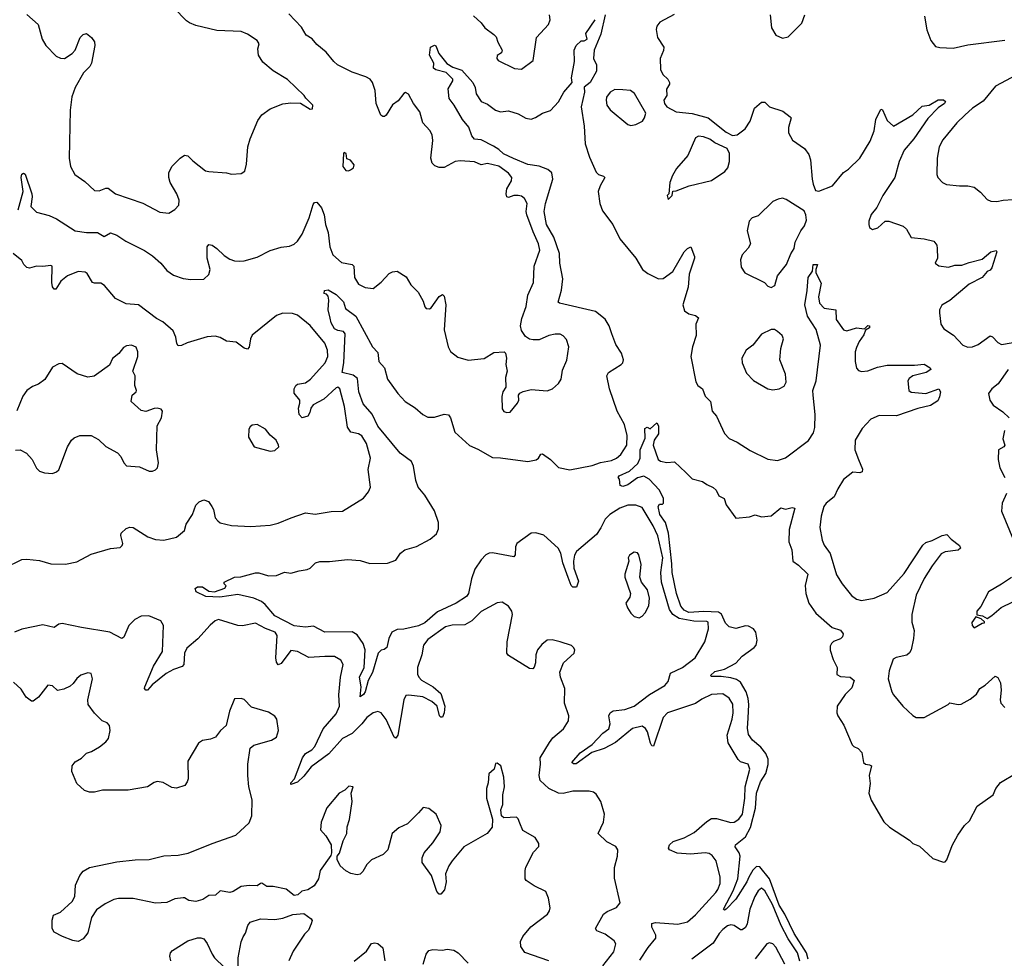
# Model space of a CAD drawing. Extents: x 2220333 to 2384341, y 721037 to 894043.
# Tile 233 of 256: x 2300091 to 2306202, y 869891 to 875715. Entities that reach past the tile are written whole.
import ezdxf

# ---------------------------------------------------------------- set-up
doc = ezdxf.new("R2010")
doc.units = 0

msp = doc.modelspace()

# ---------------------------------------------------------------- linework, layer by layer
at = {"layer": '0CON10XD'}
for points in [[(2300135, 875747.5), (2300205.6, 875685.6), (2300230.8, 875595), (2300254.5, 875554.5), (2300317.6, 875487.6), (2300345, 875475.8), (2300370, 875475), (2300416.2, 875505), (2300436, 875525), (2300465.8, 875604.2), (2300485, 875623.3), (2300505, 875628.8), (2300536.7, 875605), (2300555, 875577.5), (2300558.6, 875555), (2300537.1, 875445), (2300526.2, 875423.8), (2300487.5, 875385), (2300435.7, 875294.3), (2300414.4, 875235.6), (2300404.2, 875154.2), (2300398.6, 874855), (2300406, 874805), (2300434.3, 874754.3), (2300495, 874711.2), (2300556.1, 874656.1), (2300585, 874652), (2300625, 874670), (2300640.5, 874670.5), (2300685, 874634.2), (2300855, 874577.1), (2300960.3, 874520.3), (2301017.5, 874515), (2301055, 874536.7), (2301078, 874565), (2301080.8, 874595), (2301067.5, 874635), (2301025.8, 874705), (2301016, 874735), (2301016.1, 874763.9), (2301036.2, 874805), (2301086.2, 874855), (2301115, 874874), (2301135, 874871.2), (2301165, 874840), (2301245, 874776.2), (2301265, 874772), (2301375, 874763.8), (2301406.1, 874756.1), (2301465, 874760), (2301488.8, 874775), (2301498.8, 874818.8), (2301507.1, 874925), (2301521.9, 874975), (2301570.2, 875089.8), (2301594.4, 875125.6), (2301645, 875161.2), (2301725, 875193.3), (2301775, 875200), (2301835, 875197.5), (2301895, 875160), (2301908.3, 875161.7), (2301910, 875185), (2301867, 875227), (2301857.5, 875245), (2301753.9, 875343.9), (2301665, 875398), (2301600.9, 875450.9), (2301573.8, 875495), (2301570, 875535), (2301577.5, 875565), (2301566.1, 875586.1), (2301505.5, 875625.5), (2301465, 875640.8), (2301315, 875648.8), (2301185, 875679.2), (2301145.8, 875695.8), (2301127.3, 875707.3), (2301048.3, 875788.3)], [(2300081.5, 874535), (2300112, 874648), (2300099.4, 874735), (2300105, 874756.7), (2300115, 874763.3), (2300125.5, 874755.5), (2300166.7, 874635), (2300169.4, 874615), (2300160, 874555), (2300195, 874520.8), (2300275, 874500), (2300320.3, 874480.3), (2300435, 874404.5), (2300505, 874395.4), (2300575, 874395.5), (2300615, 874370), (2300655, 874391.4), (2300695, 874377.1), (2300749.7, 874339.7), (2300865, 874281.9), (2300915, 874248.9), (2300967.1, 874205), (2301005, 874158.1), (2301045, 874130.6), (2301105, 874109.5), (2301152.4, 874102.4), (2301234.1, 874105.9), (2301265.9, 874134.1), (2301272.5, 874165), (2301255.8, 874235), (2301253.8, 874285), (2301254, 874305), (2301265, 874320), (2301285, 874316.2), (2301315, 874295.7), (2301361.1, 874251.1), (2301395, 874228.9), (2301425, 874218.5), (2301455, 874217.3), (2301485, 874219.5), (2301565, 874240.6), (2301645, 874282.9), (2301715, 874304.2), (2301765, 874309.4), (2301795, 874323.1), (2301815, 874340), (2301845, 874384.2), (2301887.8, 874485), (2301912.3, 874567.7), (2301920, 874580), (2301935, 874583.3), (2301965, 874546.7), (2301981.1, 874505), (2301988.5, 874445), (2302005.5, 874395), (2302016.3, 874306.3), (2302034.4, 874255), (2302088.7, 874208.7), (2302155, 874195.6), (2302165, 874186), (2302169.2, 874115), (2302193.3, 874073.3), (2302235, 874053.3), (2302285, 874048), (2302335, 874086), (2302385, 874140), (2302405, 874150.8), (2302433.6, 874153.6), (2302490.3, 874120.3), (2302518.9, 874068.9), (2302564, 874025), (2302595, 873967.5), (2302605, 873932.5), (2302615, 873923.3), (2302635, 873921.2), (2302645, 873926.7), (2302695, 873996.7), (2302715, 874010), (2302725, 874000), (2302735.6, 873945), (2302725, 873790), (2302750, 873685), (2302765, 873656.7), (2302810.5, 873620.5), (2302875, 873602.9), (2302975, 873611.9), (2303035, 873650), (2303097.5, 873655), (2303106.2, 873645), (2303113.3, 873615), (2303108.8, 873575), (2303116, 873534), (2303106.7, 873495), (2303107.5, 873435), (2303090, 873405), (2303083.9, 873376.1), (2303085, 873300), (2303095, 873283.3), (2303115, 873277.5), (2303135, 873280), (2303181.2, 873335), (2303188.8, 873355), (2303187.5, 873385), (2303195, 873397.5), (2303215, 873407.5), (2303265, 873420), (2303365, 873412), (2303397.5, 873425), (2303435, 873457.5), (2303451.2, 873485), (2303459.5, 873540.5), (2303487.9, 873602.1), (2303500, 873685), (2303485, 873731.2), (2303463.4, 873753.4), (2303445, 873762.9), (2303415, 873764.3), (2303375.6, 873754.4), (2303315, 873728), (2303277.7, 873727.7), (2303255, 873732), (2303229.7, 873749.7), (2303205.4, 873785.4), (2303200.4, 873815), (2303208.3, 873861.7), (2303233.7, 873936.3), (2303245.6, 874005), (2303280, 874085), (2303284.5, 874185), (2303319.1, 874285), (2303311.5, 874325), (2303278, 874398), (2303239.3, 874505), (2303235.3, 874525), (2303241.1, 874575), (2303225, 874605.6), (2303205, 874620), (2303184.5, 874624.5), (2303157.5, 874625), (2303125, 874612), (2303115, 874616.7), (2303110, 874635), (2303115.6, 874665), (2303144, 874715), (2303146, 874735), (2303125, 874762.5), (2303065, 874805.4), (2302995, 874822.7), (2302955, 874813.6), (2302915, 874832.7), (2302825, 874840), (2302794.7, 874835.3), (2302725, 874797.5), (2302695, 874797.5), (2302667.8, 874807.8), (2302651.9, 874825), (2302642.7, 874855), (2302655.5, 874964.5), (2302650.9, 875000.9), (2302636.8, 875026.8), (2302594, 875075), (2302575, 875143.3), (2302536.2, 875195), (2302505, 875252.5), (2302485, 875262.5), (2302475, 875257.5), (2302439.5, 875210.5), (2302405, 875186.7), (2302365, 875123.3), (2302355, 875113.8), (2302345, 875113.8), (2302333, 875123), (2302304, 875195), (2302297.5, 875275), (2302280.8, 875325), (2302266.2, 875345), (2302239.5, 875359.5), (2302155, 875389.4), (2302064.2, 875435), (2302040, 875455), (2301993.2, 875513.2), (2301935, 875561.2), (2301905.6, 875595.6), (2301868.3, 875618.3), (2301839.5, 875669.5), (2301761.3, 875751.3)], [(2302638.3, 872491.7), (2302677.1, 872525), (2302690.8, 872555), (2302689.6, 872595), (2302665, 872667.5), (2302605, 872765.3), (2302563.4, 872815), (2302549.7, 872855), (2302534.7, 872945), (2302523.3, 872973.2), (2302453.5, 873025), (2302315, 873192.9), (2302278.3, 873268.2), (2302222.2, 873332.2), (2302196.5, 873405), (2302187.6, 873487.6), (2302159.9, 873509.9), (2302092.9, 873525), (2302102.7, 873585), (2302110.8, 873765), (2302100, 873780), (2302065, 873785.7), (2302045, 873796.9), (2302023.5, 873835), (2302017.3, 873862.7), (2302005.8, 873915), (2302010, 873975), (2302005, 874000), (2301995, 874012.5), (2301980, 874015), (2301982.5, 874035), (2302005, 874039.2), (2302055, 874009.6), (2302100, 873965), (2302113.6, 873923.6), (2302178.3, 873875), (2302280, 873685), (2302315, 873650), (2302320, 873595), (2302356.2, 873555), (2302374, 873485), (2302438.6, 873395), (2302483.1, 873345), (2302546, 873306), (2302594.2, 873265), (2302625, 873249.2), (2302665, 873249.2), (2302725, 873266.9), (2302752.7, 873262.7), (2302764.2, 873245), (2302792, 873155), (2302882.6, 873072.6), (2302935, 873050.8), (2303025, 872998.6), (2303074.5, 872995.5), (2303245, 872973.1), (2303296.3, 872983.7), (2303310.8, 872995), (2303325, 873020), (2303335, 873020.8), (2303385, 872985.7), (2303435, 872935.7), (2303505, 872921.5), (2303645, 872949.1), (2303695, 872966.9), (2303765, 872980.8), (2303795.7, 872995), (2303822.4, 873017.6), (2303858.7, 873075), (2303861.8, 873135), (2303845, 873202.5), (2303800.3, 873285), (2303751, 873425), (2303735.3, 873505), (2303744.7, 873525.3), (2303825, 873575.7), (2303835, 873586.2), (2303839.1, 873605), (2303826.6, 873645), (2303790.5, 873700.5), (2303766.1, 873766.1), (2303749.2, 873815), (2303725, 873857.6), (2303665, 873904.2), (2303442.5, 873955), (2303433, 873963), (2303453.8, 874036.2), (2303462.4, 874107.6), (2303444.2, 874205), (2303441.3, 874265), (2303405.4, 874365.4), (2303361.8, 874445), (2303346.7, 874525), (2303354.1, 874575), (2303400.9, 874725), (2303394.7, 874765), (2303369.2, 874785), (2303315, 874806.5), (2303245, 874817.1), (2303155, 874854.5), (2303093.6, 874883.6), (2303065, 874910.5), (2303031, 874931), (2302955, 874970), (2302915, 874974.4), (2302897.1, 874995), (2302878.3, 875048.3), (2302840, 875095), (2302788, 875185), (2302755.9, 875225.9), (2302750, 875285), (2302780, 875335), (2302780, 875345), (2302737.5, 875387.5), (2302675, 875402.9), (2302660, 875415), (2302662.5, 875445), (2302634.3, 875495), (2302640, 875545), (2302665, 875557.5), (2302673, 875553), (2302693.3, 875505), (2302742.1, 875442.1), (2302779.7, 875419.7), (2302835, 875402.5), (2302904.6, 875325), (2302919.1, 875295), (2302924.3, 875255), (2302955, 875208), (2302995, 875190), (2303045, 875154), (2303075, 875144), (2303125, 875150), (2303185, 875130), (2303233.4, 875103.4), (2303265, 875097.5), (2303292.7, 875107.3), (2303335, 875134.2), (2303385, 875151.4), (2303434.7, 875205.3), (2303468.1, 875265), (2303520, 875325), (2303516.2, 875355), (2303534.3, 875455), (2303532.5, 875525), (2303544.2, 875555), (2303575, 875583.3), (2303595, 875583.3), (2303612.5, 875595), (2303605, 875630), (2303662.5, 875715)], [(2302908.8, 875738.8), (2302955, 875696), (2302978, 875665), (2303033.4, 875623.4), (2303048.8, 875608.8), (2303059.1, 875575), (2303085.5, 875525), (2303080.7, 875509.3), (2303055, 875493.3), (2303052.5, 875475), (2303060.7, 875460.7), (2303162.7, 875412.7), (2303205, 875408.8), (2303277.4, 875462.6), (2303299.6, 875605), (2303374, 875685), (2303383.9, 875713.9), (2303380, 875745)], [(2303724.5, 875745), (2303698, 875625), (2303656, 875525), (2303653.3, 875475), (2303671.2, 875435), (2303670.6, 875395), (2303632, 875325), (2303594, 875296), (2303595.8, 875265), (2303576.2, 875175), (2303595.3, 875055), (2303601.2, 874945), (2303627.9, 874862.1), (2303668.1, 874768.1), (2303683.6, 874753.6), (2303714.5, 874744.5), (2303722.9, 874735), (2303693.5, 874685), (2303681.7, 874648.3), (2303691.8, 874575), (2303708.9, 874528.9), (2303773.5, 874443.5), (2303815, 874354.2), (2303914.6, 874234.6), (2303956.9, 874165), (2303990.1, 874140.1), (2304055, 874106.7), (2304085, 874108.9), (2304145, 874152.9), (2304215.8, 874275), (2304235, 874296.2), (2304257.5, 874305), (2304280, 874245), (2304278.8, 874235), (2304246.5, 874135), (2304240.5, 874055), (2304207.5, 873945), (2304218.3, 873908.3), (2304245, 873888.9), (2304285, 873879.4), (2304303.3, 873865), (2304288.1, 873825), (2304289.4, 873755), (2304267.3, 873685), (2304256.9, 873625), (2304287.8, 873467.8), (2304300, 873445), (2304328.8, 873425), (2304345, 873380), (2304378, 873345), (2304389.2, 873285), (2304415.8, 873255), (2304466.3, 873146.3), (2304495, 873116.9), (2304545, 873094.5), (2304625, 873041.5), (2304735, 872988.1), (2304795, 872980.6), (2304844.5, 872995.5), (2304986.3, 873103.6), (2305018.3, 873151.7), (2305025.8, 873184.2), (2305028.6, 873265), (2305015.9, 873385.9), (2305014.6, 873415), (2305033.8, 873475), (2305062.3, 873695), (2305033.6, 873793.6), (2304981.1, 873875), (2304963.9, 873945), (2304979.5, 874035), (2304984.5, 874115), (2305011.2, 874155), (2305015, 874195.6), (2305042.5, 874195), (2305032.5, 874165), (2305033.3, 874145), (2305065, 874080), (2305048, 873995), (2305055.8, 873955.8), (2305085, 873924), (2305157.5, 873915), (2305159.4, 873855), (2305205, 873791.2), (2305224.2, 873784.2), (2305285, 873802.2), (2305335, 873797.5), (2305355, 873816.7), (2305366.2, 873816.2), (2305365, 873802.5), (2305340.7, 873789.3), (2305331.3, 873758.7), (2305302.2, 873717.8), (2305285, 873681.2), (2305277.3, 873655), (2305275.6, 873595), (2305285, 873552.5), (2305297.3, 873537.3), (2305315, 873532.9), (2305355, 873536.9), (2305415, 873558.9), (2305475, 873571.1), (2305645, 873571.1), (2305705, 873578), (2305742.5, 873555), (2305746.7, 873545), (2305717.5, 873525), (2305635, 873506), (2305612.3, 873487.7), (2305603.8, 873475), (2305610, 873415), (2305624.3, 873404.3), (2305715, 873395.7), (2305795, 873423.8), (2305805.6, 873405.6), (2305800.6, 873375), (2305789.1, 873350.9), (2305745, 873320.6), (2305665, 873301.9), (2305532.2, 873257.8), (2305425, 873259.2), (2305373.8, 873236.2), (2305320.9, 873179.1), (2305276.4, 873105), (2305273.8, 873045), (2305297.1, 872985), (2305322.5, 872925), (2305320.8, 872909.2), (2305305, 872903.3), (2305263, 872907), (2305205, 872861.4), (2305169.2, 872805), (2305146, 872754), (2305097.1, 872715), (2305081.1, 872695), (2305065.6, 872635), (2305056.9, 872565), (2305071.1, 872485), (2305085, 872454), (2305121.8, 872401.8), (2305161.1, 872271.1), (2305196, 872215), (2305253, 872143), (2305285, 872118.8), (2305315, 872111.2), (2305395, 872125.7), (2305475, 872160), (2305581.5, 872278.5), (2305695.8, 872455), (2305715, 872471.4), (2305753.8, 872483.8), (2305817.5, 872515), (2305845, 872521.2), (2305871.9, 872491.9), (2305925, 872453.3), (2305930, 872435), (2305915, 872424.3), (2305835, 872412.7), (2305810.3, 872399.7), (2305753.5, 872326.5), (2305705, 872248.6), (2305655.4, 872145), (2305628.8, 872025), (2305627.4, 871977.4), (2305642, 871925), (2305639.2, 871875), (2305624.4, 871805), (2305614.5, 871785.5), (2305597.2, 871772.8), (2305532, 871758), (2305513, 871747), (2305487.1, 871675), (2305482.2, 871625), (2305504.5, 871544.5), (2305515, 871526.2), (2305573.3, 871455), (2305635, 871396.7), (2305655, 871386.2), (2305705, 871386), (2305853.3, 871465), (2305865, 871476.7), (2305915, 871466.7), (2305935, 871468.8), (2305990.5, 871499.5), (2306029.5, 871530.5), (2306050, 871565), (2306084.1, 871585.9), (2306145, 871642.5), (2306163, 871633), (2306179.3, 871599.3), (2306183.3, 871555), (2306176.2, 871495), (2306181.2, 871475), (2306205, 871446.2)], [(2304152.6, 875747.4), (2304065, 875700), (2304046, 875675), (2304040.8, 875655), (2304049.2, 875605), (2304088.6, 875545), (2304087, 875523), (2304066.2, 875475), (2304068, 875405), (2304083.3, 875375), (2304113.8, 875345), (2304124, 875325), (2304124, 875315), (2304105.8, 875284.2), (2304106.7, 875245), (2304090, 875215), (2304093.3, 875195), (2304107.5, 875175), (2304165, 875144), (2304265, 875132.9), (2304365, 875105.7), (2304475, 875016.7), (2304515, 874996.7), (2304545, 875000), (2304593.3, 875036.7), (2304624, 875085), (2304651.2, 875165), (2304695, 875202.5), (2304715, 875202.5), (2304745, 875173.3), (2304827, 875147), (2304873, 875113), (2304880, 875105), (2304862.5, 875045), (2304863.4, 875013.4), (2304888.3, 874968.3), (2304962, 874915), (2304988.3, 874878.3), (2305000, 874845), (2305008.9, 874725), (2305016.9, 874695), (2305031.2, 874655), (2305051.4, 874651.4), (2305135, 874684.3), (2305203.7, 874766.3), (2305235, 874787.5), (2305305, 874856), (2305369.8, 874960.2), (2305394.5, 875025), (2305403.8, 875095), (2305435, 875160), (2305445.8, 875155), (2305475, 875089.2), (2305515, 875054.2), (2305634, 875125), (2305692.5, 875177.5), (2305735.4, 875184.6), (2305791.7, 875218.3), (2305825, 875218), (2305836.9, 875206.9), (2305831.4, 875195), (2305792.4, 875167.6), (2305727.6, 875102.4), (2305641.5, 874975), (2305580.9, 874905), (2305549.5, 874835), (2305523.6, 874735), (2305449.1, 874625), (2305410, 874550), (2305375, 874506.2), (2305360.6, 874465), (2305360.8, 874445), (2305365.9, 874425.9), (2305385, 874414), (2305417.3, 874422.7), (2305462.5, 874465), (2305486.1, 874463.9), (2305575, 874433.3), (2305595.6, 874415), (2305625, 874362.5), (2305705, 874355.8), (2305765, 874340), (2305783.8, 874315), (2305786, 874295), (2305786.7, 874235), (2305772.5, 874205), (2305795, 874187.5), (2305855, 874180), (2305895, 874192.5), (2305937.6, 874192.4), (2305985, 874207.5), (2306065, 874229.4), (2306118.8, 874275), (2306152.5, 874282.5), (2306156.2, 874275), (2306125.8, 874175), (2306115, 874161.2), (2306095, 874153.3), (2306064.3, 874115.7), (2305985, 874073.3), (2305865, 873972), (2305815, 873943.3), (2305800.8, 873915), (2305799.2, 873895), (2305808, 873825), (2305825.9, 873795.9), (2305887.5, 873757.5), (2305945, 873696), (2305975, 873682.5), (2306005, 873685.8), (2306040.7, 873699.3), (2306115, 873752.5), (2306127.9, 873747.9), (2306162.2, 873712.2), (2306185, 873700), (2306305, 873721.2)], [(2304748.9, 875745), (2304756.9, 875665), (2304785, 875618), (2304825, 875600), (2304860.5, 875609.5), (2304905.8, 875654.2), (2304945.7, 875694.3), (2304964.2, 875745)], [(2305707.6, 875737.6), (2305722, 875652), (2305747.1, 875585), (2305775, 875549.2), (2305802.4, 875542.4), (2305885, 875539.1), (2305975, 875558.5), (2306205, 875588.6)], [(2306275, 875371.4), (2306147.2, 875302.8), (2306071.2, 875208.8), (2306005.6, 875165), (2305956.7, 875123.3), (2305907.1, 875075), (2305819.8, 874970.2), (2305798.6, 874925), (2305785.6, 874855), (2305782.5, 874755), (2305790, 874735), (2305818.8, 874705), (2305843.2, 874693.2), (2305925, 874683.1), (2305975.9, 874684.1), (2306015, 874675.7), (2306055.4, 874645.4), (2306095, 874598.8), (2306118.8, 874588.8), (2306155, 874585.8), (2306195, 874595.6), (2306255, 874599.4)], [(2303885, 875058.8), (2303915, 875063.8), (2303957.5, 875085), (2303970, 875105), (2303976.7, 875135), (2303907.9, 875257.9), (2303882.5, 875275), (2303835, 875280.6), (2303785, 875280.8), (2303755, 875265.8), (2303732.5, 875235), (2303730.8, 875215), (2303736.2, 875185), (2303756.2, 875155), (2303865, 875063.8), (2303885, 875058.8)], [(2304115, 874600), (2304140, 874625), (2304145, 874650), (2304165, 874652.5), (2304245.9, 874684.1), (2304385, 874716.9), (2304467.4, 874772.6), (2304485.8, 874795), (2304495.8, 874835), (2304496.2, 874885), (2304482.5, 874915), (2304405, 874950), (2304375, 874973.3), (2304335, 874988.8), (2304305, 874991.2), (2304285, 874981.2), (2304237, 874873), (2304167.7, 874792.3), (2304142.3, 874747.7), (2304126.7, 874705), (2304120, 874635), (2304110, 874625), (2304115, 874600)], [(2302133, 874777), (2302145, 874782.5), (2302162.5, 874795), (2302167.5, 874815), (2302145, 874842.5), (2302121.7, 874851.7), (2302117.5, 874885), (2302105, 874890), (2302100, 874885), (2302097.5, 874805), (2302115, 874780), (2302133, 874777)], [(2304755, 874052.5), (2304777.5, 874065), (2304793.8, 874125), (2304850, 874195), (2304877, 874263), (2304898, 874295), (2304903.3, 874335), (2304940, 874405), (2304962.5, 874435), (2304975, 874470), (2304971.4, 874505), (2304959.7, 874529.7), (2304849.3, 874599.3), (2304825, 874607.5), (2304797.7, 874602.3), (2304765, 874586), (2304675, 874498.5), (2304636.7, 874485), (2304618.8, 874465), (2304606.2, 874403.8), (2304626, 874325), (2304611.7, 874298.3), (2304574.5, 874255.5), (2304564.2, 874225), (2304569.5, 874179.5), (2304591.2, 874145), (2304713.6, 874083.6), (2304735, 874062.5), (2304755, 874052.5)], [(2301794.5, 873425.5), (2301804.2, 873445.8), (2301815, 873453.9), (2301865, 873462.3), (2301895.5, 873485), (2301987.5, 873585), (2302004.4, 873625.6), (2302001.1, 873665), (2301985, 873708), (2301895, 873816.7), (2301815, 873880.6), (2301785, 873891.9), (2301725, 873894.4), (2301685, 873880), (2301535, 873757.5), (2301524.1, 873735), (2301516.2, 873683.8), (2301505, 873670), (2301485, 873676.9), (2301434.7, 873714.7), (2301375, 873721.1), (2301335, 873743.4), (2301305, 873751.1), (2301255, 873746.5), (2301129.8, 873710.2), (2301095, 873693.6), (2301075, 873692.2), (2301065.6, 873705), (2301060.4, 873745), (2301044.2, 873784.2), (2300979.5, 873839.5), (2300941.1, 873861.1), (2300828.1, 873945), (2300752.6, 873952.6), (2300685, 873984.6), (2300617.1, 874065), (2300595, 874080), (2300555, 874079.1), (2300543.1, 874085), (2300510.7, 874140.7), (2300498.5, 874148.5), (2300455, 874153.2), (2300388, 874125), (2300347.2, 874092.8), (2300315, 874042.5), (2300305, 874042.5), (2300295, 874057.5), (2300290, 874085), (2300292.5, 874185), (2300285, 874190), (2300235, 874183.8), (2300195, 874186.2), (2300153, 874173), (2300135, 874177.5), (2300117.5, 874195), (2300105, 874220), (2300050, 874265)], [(2304765, 873418), (2304805, 873423.8), (2304835, 873440), (2304848, 873465), (2304844.2, 873515), (2304810, 873605), (2304815.8, 873675), (2304832, 873735), (2304823.8, 873755), (2304795, 873781.2), (2304775, 873792.5), (2304755, 873792.5), (2304695.9, 873764.1), (2304641.2, 873695), (2304600, 873665), (2304574, 873615), (2304574.2, 873585), (2304601.3, 873521.3), (2304645, 873476), (2304735, 873424), (2304765, 873418)], [(2300065, 873043.8), (2300095, 873045.8), (2300134, 873025), (2300168, 872985), (2300195, 872932.5), (2300213.9, 872913.9), (2300245, 872903.3), (2300295, 872900), (2300320.7, 872909.3), (2300335, 872922.5), (2300387.5, 873065), (2300413.4, 873106.6), (2300429.1, 873120.9), (2300465, 873135.7), (2300535, 873135.8), (2300580.5, 873110.5), (2300625, 873066.7), (2300697.7, 873027.7), (2300720, 873005), (2300738, 872965), (2300755, 872946.2), (2300835, 872940), (2300895, 872913.3), (2300915, 872913.3), (2300935, 872922.5), (2300946.7, 872935), (2300953.3, 872965), (2300940, 873045), (2300943.8, 873195), (2300970.8, 873245), (2300977.5, 873285), (2300968.3, 873298.3), (2300944.1, 873304.1), (2300925, 873302.5), (2300875, 873283.1), (2300845, 873290.8), (2300784, 873345), (2300790, 873385), (2300813.3, 873405), (2300815.7, 873414.3), (2300805.3, 873445), (2300807.5, 873505), (2300794.3, 873535), (2300824.2, 873625), (2300823.8, 873655), (2300815, 873682.5), (2300785.9, 873695.9), (2300755, 873691.2), (2300735, 873680), (2300705.9, 873644.1), (2300667.7, 873612.3), (2300648.7, 873571.3), (2300553.6, 873503.6), (2300515, 873496.2), (2300448.3, 873518.3), (2300355, 873582), (2300335, 873580), (2300295, 873558), (2300247.8, 873482.2), (2300207.6, 873452.4), (2300170.9, 873439.1), (2300136, 873415), (2300110.9, 873379.1), (2300072.7, 873287.3)], [(2306227.1, 873545), (2306164.5, 873455.5), (2306123.8, 873425), (2306104, 873395), (2306112, 873355), (2306132.7, 873322.7), (2306192.1, 873282.1), (2306232.5, 873245)], [(2299995, 872312.5), (2300105, 872365.6), (2300135, 872368.1), (2300215, 872358.9), (2300285, 872338.6), (2300375, 872337.1), (2300445, 872351.4), (2300535, 872399.4), (2300655, 872434.3), (2300715, 872440.8), (2300727.9, 872452.1), (2300732, 872465), (2300718, 872515), (2300720.5, 872529.5), (2300751.7, 872558.3), (2300775, 872566.7), (2300795, 872563.8), (2300886.5, 872506.5), (2300935, 872489.4), (2300985, 872485.8), (2301065, 872504.2), (2301114.2, 872545), (2301123.5, 872585), (2301164.6, 872645), (2301185, 872702.9), (2301205, 872722.9), (2301235, 872736), (2301263.8, 872725), (2301284.2, 872695), (2301294.2, 872675), (2301303.8, 872625), (2301320, 872605), (2301335, 872594), (2301405.7, 872575.7), (2301525, 872570), (2301645, 872579.2), (2301695, 872590), (2301776.6, 872623.4), (2301864.1, 872654.1), (2301925, 872647.5), (2302024.1, 872664.1), (2302095, 872666), (2302225, 872746.2), (2302256, 872785), (2302268.8, 872815), (2302253.5, 872923.5), (2302267.8, 872995), (2302242.7, 873085), (2302215, 873132.9), (2302195, 873145.6), (2302146.5, 873156.5), (2302126.1, 873186.1), (2302107.3, 873315), (2302077.7, 873425), (2302065, 873433.8), (2302055, 873431.5), (2301979.7, 873360.3), (2301912, 873325), (2301897.5, 873305), (2301892.3, 873277.7), (2301878.8, 873255), (2301845, 873244), (2301826, 873265), (2301821.4, 873305), (2301830.8, 873335), (2301830, 873355), (2301795, 873397.1), (2301794.5, 873425.5)], [(2301645, 873037.5), (2301675, 873042.5), (2301700, 873065), (2301697.5, 873075), (2301682.5, 873105), (2301645, 873137.5), (2301617.5, 873175), (2301565, 873203.3), (2301535, 873200), (2301520.7, 873189.3), (2301513.3, 873175), (2301511.2, 873125), (2301547.5, 873065), (2301645, 873037.5)], [(2304611.7, 871381.7), (2304616.7, 871465), (2304612.3, 871502.3), (2304599.4, 871545), (2304565.4, 871605), (2304541, 871621), (2304505, 871631.3), (2304445, 871640.3), (2304385, 871640), (2304378.8, 871645), (2304405, 871670.4), (2304465, 871685.5), (2304535, 871723.1), (2304575.8, 871765), (2304650.4, 871819.6), (2304661.2, 871835), (2304667.7, 871865), (2304660.4, 871915), (2304646.5, 871935), (2304615, 871951.9), (2304595, 871953.5), (2304535, 871938), (2304495, 871948.1), (2304471.5, 871971.5), (2304446.2, 872026.2), (2304428.6, 872038.6), (2304337.3, 872042.7), (2304245, 872037.4), (2304215, 872051.4), (2304195.6, 872075), (2304167.2, 872155), (2304140.2, 872285), (2304139.4, 872339.4), (2304118.1, 872528.1), (2304099.1, 872595), (2304064.3, 872645), (2304054, 872695), (2304061.7, 872708.3), (2304081.7, 872708.3), (2304086.7, 872715), (2304086.7, 872745), (2304062.5, 872795), (2303997.5, 872865), (2303965, 872882.5), (2303925, 872872), (2303865, 872828.9), (2303835, 872818.1), (2303818, 872825), (2303813.8, 872863.8), (2303806.2, 872875), (2303811.2, 872885), (2303876.7, 872913.2), (2303928.2, 872961.8), (2303942, 872995), (2303942.5, 873045), (2303972.3, 873117.7), (2303972.1, 873177.9), (2303985, 873187.5), (2304005, 873176.7), (2304045, 873212.5), (2304055.8, 873195), (2304055.8, 873145), (2304030, 873105), (2304022.5, 873075), (2304054, 872985), (2304067.5, 872975), (2304108.3, 872968.3), (2304155, 872972.5), (2304226, 872905), (2304265, 872866), (2304328.8, 872848.8), (2304355, 872830), (2304395, 872813.3), (2304413.3, 872795), (2304430.7, 872760.7), (2304463, 872743), (2304476.7, 872705), (2304535, 872622.5), (2304620.7, 872629.3), (2304655, 872642.5), (2304695, 872630), (2304755, 872636.7), (2304815, 872686.2), (2304845, 872677.5), (2304885, 872688.8), (2304902.5, 872685), (2304867.9, 872552.1), (2304864, 872475), (2304882.5, 872425), (2304890, 872355), (2304925, 872331.2), (2304982, 872275), (2304965.7, 872205), (2304971.4, 872155), (2304988.9, 872095), (2305031.7, 872031.7), (2305134.6, 871944.6), (2305185, 871926.5), (2305201.4, 871905), (2305197.5, 871885), (2305186.4, 871873.6), (2305142.5, 871857.5), (2305128.8, 871845), (2305121.9, 871828.1), (2305122.2, 871802.2), (2305140, 871745), (2305164, 871695), (2305162.7, 871652.7), (2305185, 871640), (2305245, 871635.8), (2305270, 871615), (2305255, 871568.8), (2305215, 871528.8), (2305165.8, 871455), (2305162.7, 871415), (2305169.5, 871395), (2305207.2, 871337.2), (2305258.8, 871215), (2305267.5, 871205), (2305295, 871193.3), (2305317.7, 871167.7), (2305327.5, 871105), (2305340, 871095), (2305365, 871092.5), (2305377.5, 871085), (2305363.8, 871025), (2305370, 870975), (2305361.2, 870915), (2305375, 870872.5), (2305455, 870737.5), (2305490, 870705), (2305613.6, 870623.6), (2305635, 870602.5), (2305675, 870587.5), (2305759.3, 870509.3), (2305825, 870487.5), (2305835, 870490), (2305845, 870502.5), (2305879.3, 870590.7), (2305914, 870655), (2305955.6, 870714.4), (2305985.5, 870744.5), (2306034.2, 870835), (2306133.3, 870905), (2306148.6, 870945), (2306177.8, 870982.2), (2306275, 871040)], [(2306203.3, 873165), (2306193.8, 873115), (2306205.8, 873075), (2306200, 873065), (2306166.7, 873045), (2306164.2, 872985), (2306174.3, 872935), (2306205.6, 872875)], [(2306215.8, 872775), (2306188.1, 872715), (2306184, 872665), (2306258.9, 872485)], [(2303940.8, 869879.2), (2303991, 869959), (2304039.4, 870015), (2304039.4, 870035), (2304014.2, 870085), (2304015, 870106.7), (2304037.1, 870112.9), (2304175, 870102.2), (2304235, 870116.7), (2304285, 870161.5), (2304411.3, 870298.7), (2304425, 870317.5), (2304438.8, 870355), (2304438.2, 870395), (2304413.6, 870495), (2304389.9, 870529.9), (2304371.3, 870541.3), (2304345, 870546), (2304255, 870537.5), (2304172.4, 870542.4), (2304123.3, 870565), (2304118.8, 870575), (2304123.3, 870595), (2304147.5, 870615), (2304215, 870638.1), (2304278.1, 870671.9), (2304355, 870740.6), (2304385, 870758.5), (2304415, 870759.5), (2304505, 870733.6), (2304525, 870736.5), (2304555, 870753.6), (2304576.6, 870785), (2304591.4, 870885), (2304593.3, 870955), (2304622.9, 871065), (2304613.3, 871095), (2304565, 871110.9), (2304549.5, 871125), (2304487.4, 871227.4), (2304481.1, 871275), (2304514.1, 871375), (2304520, 871415), (2304516.9, 871466.9), (2304495, 871505.7), (2304455, 871532.9), (2304385, 871528.2), (2304325, 871499.5), (2304285, 871472.7), (2304111.4, 871415), (2304084.5, 871385), (2304025, 871206.7), (2304015, 871208.8), (2304005.6, 871225.6), (2303987.1, 871297.1), (2303975, 871316.9), (2303955, 871331.5), (2303895, 871317.9), (2303789.6, 871230.4), (2303718, 871192), (2303642, 871168), (2303545, 871098.6), (2303527.7, 871097.7), (2303518.8, 871105), (2303568.9, 871165), (2303645, 871216.7), (2303711.2, 871288.8), (2303748.6, 871315), (2303755.7, 871345), (2303748, 871395), (2303756.7, 871415), (2303775, 871425.8), (2303847.5, 871435), (2303905, 871455.6), (2304001.1, 871528.9), (2304095, 871583.8), (2304115, 871608), (2304130.6, 871659.4), (2304205, 871696), (2304283.6, 871756.4), (2304344, 871855), (2304366.5, 871935), (2304365, 871975.7), (2304355, 871980.6), (2304275, 871982.7), (2304185, 871999.2), (2304144.4, 872024.4), (2304125, 872054.4), (2304074.2, 872225), (2304069.8, 872285), (2304083.4, 872375), (2304052.4, 872512.4), (2304023, 872575), (2303955, 872688.4), (2303915, 872702.2), (2303865, 872703.3), (2303815, 872683.9), (2303753.6, 872645), (2303725, 872615.5), (2303698.7, 872561.3), (2303670.2, 872519.8), (2303547.3, 872415), (2303535, 872392.5), (2303527.9, 872355), (2303531.2, 872311.2), (2303559.2, 872230.8), (2303546.4, 872193.6), (2303525, 872193.3), (2303514.4, 872204.4), (2303495, 872253.3), (2303462.9, 872345), (2303450, 872405), (2303433.9, 872435), (2303345, 872515.5), (2303295, 872530.4), (2303265, 872528), (2303177.1, 872465), (2303168.2, 872445), (2303165.4, 872394.6), (2303157.3, 872382.7), (2303025, 872407.2), (2303005, 872405.3), (2302985, 872394.6), (2302955, 872363.1), (2302916.4, 872305), (2302895.5, 872245.5), (2302877.3, 872155), (2302864.7, 872135.3), (2302800.8, 872095), (2302685, 872040.3), (2302605, 871971.8), (2302566.3, 871953.6), (2302475, 871934.2), (2302435, 871932), (2302400, 871915), (2302382, 871875), (2302370.7, 871819.3), (2302353.9, 871806.1), (2302335, 871803.1), (2302315.3, 871784.7), (2302281.6, 871665), (2302254.6, 871615), (2302236.4, 871545), (2302225, 871528), (2302205, 871513.8), (2302211.5, 871575), (2302200.4, 871635), (2302230, 871695), (2302234.8, 871805), (2302222.5, 871845), (2302185, 871898.2), (2302155, 871916.9), (2301985, 871914.7), (2301915, 871950.9), (2301864.8, 871945.2), (2301795, 871953.9), (2301675.4, 872015), (2301615.7, 872085.7), (2301592.1, 872105), (2301545, 872125.4), (2301445, 872148), (2301332.7, 872132.7), (2301246.7, 872135), (2301186.2, 872165), (2301180, 872185), (2301195, 872196.2), (2301225, 872196.2), (2301265, 872169.2), (2301300, 872165), (2301365, 872187.5), (2301371.7, 872201.7), (2301360, 872215), (2301360, 872225), (2301425, 872256.7), (2301463, 872257), (2301555, 872283.3), (2301575, 872283.3), (2301635, 872263.3), (2301685, 872266.7), (2301735, 872286.7), (2301775, 872280), (2301825, 872296.2), (2301875, 872302.5), (2301895, 872312.5), (2301926.7, 872345), (2301955, 872354), (2302013.9, 872353.9), (2302125, 872365.8), (2302205, 872359.2), (2302265, 872340), (2302375, 872342), (2302425, 872362), (2302454.4, 872405.6), (2302481.2, 872425), (2302555, 872447.1), (2302638.3, 872491.7)], [(2303935, 872003.3), (2303955, 872013.3), (2303973.8, 872035), (2303995, 872077.5), (2304000.5, 872125), (2303987.2, 872177.2), (2303951.2, 872225), (2303940, 872255), (2303947.5, 872335), (2303933.8, 872393.8), (2303925, 872406.7), (2303905, 872410), (2303877, 872393), (2303867.5, 872375), (2303872.5, 872355), (2303846.2, 872275), (2303846.7, 872255), (2303882.5, 872155), (2303877.7, 872132.3), (2303854, 872095), (2303864, 872065), (2303885, 872032.5), (2303905, 872012.5), (2303935, 872003.3)], [(2306247.1, 872252.9), (2306185, 872212.5), (2306105, 872164), (2306056.1, 872073.9), (2306032.5, 872045), (2306031.7, 872021.7), (2306067, 872017), (2306095, 872000), (2306125, 872017.5), (2306183, 872067), (2306255, 872102.5)], [(2303710.6, 869845), (2303778.3, 869931.7), (2303790.3, 869980.3), (2303780.3, 870000.3), (2303725, 870040), (2303672.4, 870062.4), (2303664, 870075), (2303715, 870164.4), (2303737.8, 870182.2), (2303795, 870205.5), (2303818.1, 870235), (2303782.7, 870387.3), (2303782, 870455), (2303801.4, 870525), (2303804.2, 870565), (2303791.2, 870585), (2303735, 870614.3), (2303682, 870665), (2303715.5, 870735), (2303720.4, 870785), (2303698.5, 870865), (2303669.3, 870909.3), (2303651.9, 870921.9), (2303625, 870928.1), (2303525, 870928.5), (2303465, 870914.4), (2303435, 870915.6), (2303375, 870943.8), (2303322.2, 870995), (2303314.5, 871025), (2303323.4, 871096.6), (2303320.8, 871135), (2303379.1, 871230.9), (2303400.2, 871259.8), (2303465.7, 871315), (2303498.1, 871365), (2303498.9, 871395), (2303472.3, 871475), (2303474.6, 871565), (2303446.7, 871635), (2303444.4, 871665.6), (2303466.6, 871723.4), (2303532, 871785), (2303536.2, 871805), (2303528.8, 871818.8), (2303515, 871831.2), (2303445.6, 871855.6), (2303395, 871867.5), (2303365, 871864), (2303331.3, 871838.7), (2303305.7, 871805), (2303294.3, 871775), (2303292.5, 871725), (2303285, 871697.5), (2303275, 871686.7), (2303255, 871688.8), (2303125, 871770.8), (2303114.2, 871785), (2303117.1, 871855), (2303150, 872025), (2303146.2, 872045), (2303125, 872076.7), (2303085, 872100), (2303055, 872096), (2302955, 872042.9), (2302897.5, 871985), (2302855, 871959.5), (2302775, 871958.2), (2302735, 871947.9), (2302625, 871870), (2302596.5, 871835), (2302587.5, 871775), (2302559.6, 871695), (2302559.6, 871655), (2302568.2, 871635), (2302585.8, 871615.8), (2302657.8, 871575), (2302705.6, 871535), (2302730, 871455), (2302725.5, 871414.5), (2302715, 871387.5), (2302705, 871386.7), (2302696.7, 871395), (2302681.5, 871455), (2302648.6, 871485), (2302592.6, 871512.6), (2302505.8, 871524.2), (2302488.8, 871521.2), (2302475.8, 871495), (2302437.5, 871275), (2302425, 871256.2), (2302415, 871263.3), (2302365, 871373.1), (2302335, 871414.4), (2302315, 871421.8), (2302285.3, 871414.7), (2302245, 871385.5), (2302214.5, 871345.5), (2302154.8, 871285.2), (2302095, 871254.7), (2302009.7, 871160.3), (2301901.1, 871078.9), (2301855, 871020.6), (2301815, 870984), (2301775, 870970), (2301775, 870980), (2301797.5, 871005), (2301845.5, 871135), (2301865, 871161.1), (2301905, 871184), (2301923.6, 871205), (2301974.7, 871315), (2302055, 871408.1), (2302076.1, 871455), (2302071.5, 871525), (2302083.1, 871635), (2302099.5, 871715), (2302085, 871740), (2302045, 871763.3), (2301984.5, 871764.5), (2301885, 871757.8), (2301815.4, 871795.4), (2301775, 871801.4), (2301715, 871719.4), (2301695, 871711.4), (2301685, 871728.8), (2301680.5, 871755), (2301689.6, 871895), (2301677.5, 871915), (2301616.4, 871936.4), (2301555, 871970), (2301475, 871954.6), (2301445.3, 871955.3), (2301325, 871993.1), (2301305, 871985.7), (2301272.6, 871957.4), (2301195.9, 871874.1), (2301129.5, 871815), (2301113.8, 871785), (2301110.5, 871715), (2301098.9, 871701.1), (2301045, 871683.9), (2301001.2, 871658.8), (2300913, 871587), (2300885, 871553.8), (2300875, 871553.8), (2300866.7, 871565), (2300868.8, 871575), (2300922.7, 871702.7), (2300976.8, 871795), (2300983.2, 871955), (2300968.2, 871985), (2300893.6, 872016.4), (2300845, 872014), (2300805, 871993.8), (2300768, 871955), (2300736.9, 871883.1), (2300725, 871876.2), (2300651.2, 871915), (2300475, 871942.9), (2300355, 871968.8), (2300335, 871964.6), (2300305, 871942.9), (2300235, 871959.4), (2300105, 871933.5), (2300058.6, 871915)], [(2306015, 871942.5), (2306065, 871970), (2306078.3, 871971.7), (2306078.3, 871978.3), (2306058.3, 871998.3), (2306025, 872010), (2306001.2, 871975), (2306002.5, 871955), (2306015, 871942.5)], [(2303195, 870730), (2303185.9, 870755.9), (2303175, 870767.5), (2303095, 870762.5), (2303082.5, 870775), (2303077, 870813), (2303090, 870845), (2303090, 870905), (2303101.2, 870955), (2303096.2, 871015), (2303077.5, 871085), (2303055, 871102.5), (2303045, 871100), (2303036.1, 871063.9), (2303002.5, 871035), (2302999.3, 870980.7), (2302987.5, 870945), (2302987.5, 870885), (2303026.7, 870755), (2303023.3, 870705), (2302993.3, 870665), (2302847.6, 870582.4), (2302775, 870496.7), (2302753.8, 870465), (2302733.8, 870415), (2302738.8, 870365), (2302727.5, 870315), (2302705, 870290), (2302695, 870290), (2302680, 870305), (2302646.2, 870405), (2302590, 870485), (2302590, 870515), (2302602.5, 870545), (2302655, 870607.5), (2302700, 870675), (2302707.5, 870715), (2302676.2, 870785), (2302630.7, 870820.7), (2302595, 870827.5), (2302567, 870793), (2302497.5, 870725), (2302445, 870700), (2302402.5, 870665), (2302376.7, 870565), (2302347.5, 870535), (2302275, 870501.2), (2302245, 870473.3), (2302220.5, 870429.5), (2302205, 870413.8), (2302185, 870408), (2302147, 870417), (2302114.4, 870434.4), (2302080, 870465), (2302062.5, 870505), (2302062.5, 870525), (2302075.9, 870544.1), (2302099.5, 870620.5), (2302121.2, 870665), (2302123.9, 870706.1), (2302138.3, 870751.7), (2302153.8, 870865), (2302147.5, 870915), (2302160, 870955), (2302135, 870960), (2302110, 870935), (2302074.1, 870915.9), (2301997.5, 870825), (2301962.5, 870735), (2301958.3, 870688.3), (2301990.7, 870650.7), (2302023.8, 870595), (2302026.7, 870545), (2302021.7, 870528.3), (2301956.7, 870435), (2301946.7, 870385), (2301919.3, 870340.7), (2301880, 870315), (2301842.3, 870307.7), (2301817.5, 870285), (2301795, 870280), (2301745, 870319.2), (2301665, 870336), (2301625, 870336.2), (2301595, 870356.7), (2301585, 870356.2), (2301565, 870341.2), (2301515, 870343.3), (2301465, 870337.1), (2301416.7, 870305), (2301395, 870299.4), (2301335, 870310), (2301307.3, 870282.7), (2301265, 870280), (2301227.5, 870255), (2301185, 870244.4), (2301140.3, 870250.3), (2301115, 870266.2), (2301105, 870266.2), (2301055, 870260), (2301005, 870237.5), (2300935, 870234.2), (2300795, 870262.2), (2300705, 870263.1), (2300674.5, 870255.5), (2300621.7, 870228.3), (2300568.8, 870191.2), (2300536.2, 870145), (2300515, 870050), (2300485, 870011.2), (2300455, 869996.2), (2300421.2, 870001.2), (2300356.1, 870026.1), (2300305, 870052.5), (2300293.3, 870075), (2300292.5, 870127.5), (2300301.7, 870158.3), (2300345, 870177.5), (2300415.9, 870244.1), (2300433.8, 870275), (2300436.7, 870345), (2300464.3, 870405.7), (2300485, 870432), (2300524.5, 870455.5), (2300695, 870490), (2300807.7, 870502.3), (2300895, 870504.3), (2300985, 870526), (2301075, 870531.4), (2301136.8, 870543.2), (2301285.6, 870604.4), (2301432, 870655), (2301515, 870732.5), (2301531.5, 870775), (2301534.4, 870875), (2301512.5, 870955), (2301507.5, 871025), (2301507.5, 871095), (2301521.2, 871195), (2301545, 871213.8), (2301655, 871244), (2301685, 871263.8), (2301698, 871305), (2301686.2, 871375), (2301673.9, 871393.9), (2301635, 871418), (2301529.5, 871449.5), (2301485, 871497.5), (2301465, 871502.5), (2301425, 871500), (2301392.5, 871425), (2301372.5, 871335), (2301337.5, 871305), (2301307.3, 871262.7), (2301275, 871250), (2301225, 871243.3), (2301200, 871225), (2301134, 871115), (2301136.7, 871005), (2301130, 870985), (2301116.1, 870963.9), (2301065, 870946.7), (2301035, 870950), (2300981.7, 870981.7), (2300945, 870988), (2300925, 870982), (2300885, 870954.3), (2300765, 870934.3), (2300605, 870933.8), (2300555, 870921.2), (2300525, 870922), (2300493.2, 870933.2), (2300445, 870976.7), (2300415, 871050), (2300416.2, 871085), (2300435, 871110), (2300475, 871133.8), (2300505, 871164), (2300536.7, 871175), (2300586.3, 871203.7), (2300626, 871235), (2300641.4, 871255), (2300652.5, 871305), (2300648.8, 871335), (2300635, 871351.2), (2300603.3, 871365), (2300555, 871411.2), (2300515.8, 871465.8), (2300514, 871495), (2300543.3, 871625), (2300535, 871657.5), (2300515, 871662.5), (2300471.7, 871648.3), (2300445, 871627.5), (2300423.9, 871596.1), (2300405, 871580), (2300365, 871560), (2300325, 871552.5), (2300295, 871582.5), (2300265, 871586.7), (2300208.3, 871511.7), (2300175, 871487.5), (2300165, 871487.5), (2300131.2, 871511.2), (2300100.5, 871560.5), (2300053.3, 871605)], [(2304984.1, 869885), (2304975.3, 869925.3), (2304897.4, 870045), (2304840.3, 870165), (2304805, 870220.2), (2304745, 870383.9), (2304685, 870458), (2304665, 870461.2), (2304642.2, 870437.8), (2304615.6, 870395), (2304604.8, 870365), (2304535, 870258.5), (2304475, 870196), (2304465, 870190), (2304458.8, 870195), (2304520.1, 870309.9), (2304549.1, 870385), (2304563.1, 870525), (2304557.1, 870545), (2304532.1, 870582.1), (2304533.5, 870595), (2304595.9, 870644.1), (2304627.9, 870702.1), (2304658.1, 870821.9), (2304663.3, 870916.7), (2304689.3, 870985), (2304721.7, 871038.3), (2304737.3, 871092.7), (2304736, 871126), (2304721.8, 871161.8), (2304690.3, 871200.3), (2304638.9, 871245), (2304615, 871280), (2304608.1, 871318.1), (2304611.7, 871381.7)], [(2303375, 869876.2), (2303226.4, 869926.4), (2303202, 869965), (2303200, 869995), (2303213.2, 870026.8), (2303263.4, 870086.6), (2303366.7, 870165), (2303380, 870185), (2303383.3, 870205), (2303372.5, 870265), (2303356.4, 870306.4), (2303285, 870341.2), (2303235, 870373.8), (2303228.8, 870385), (2303227.5, 870435), (2303233.4, 870456.6), (2303280.3, 870549.7), (2303313.8, 870585), (2303313.9, 870603.9), (2303290.5, 870640.5), (2303214.3, 870684.3), (2303195, 870730)], [(2304932.9, 869872.9), (2304918.6, 869925), (2304861, 870011), (2304816.8, 870095), (2304763.4, 870225), (2304715, 870308.9), (2304695, 870325.7), (2304675, 870310), (2304653.5, 870275), (2304621.8, 870195), (2304606.4, 870105), (2304595, 870082.5), (2304575, 870067.5), (2304565, 870067.8), (2304525, 870094.6), (2304505, 870098), (2304485, 870092), (2304455, 870070), (2304431.7, 870045), (2304395.5, 869984.5), (2304262, 869885)], [(2301446.4, 869823.6), (2301446.2, 869895), (2301466.1, 869993.9), (2301477.5, 870025), (2301493.6, 870046.4), (2301506.4, 870093.6), (2301522.5, 870115), (2301585, 870136.7), (2301675, 870131.2), (2301725, 870140), (2301786.2, 870163.8), (2301855, 870170), (2301900, 870135), (2301906.2, 870125), (2301901.2, 870105), (2301884, 870065), (2301858.7, 870041.3), (2301789.4, 869935), (2301762.5, 869875)], [(2301030, 869875), (2301023.8, 869905), (2301028, 869925), (2301039.7, 869940.3), (2301135, 869999.2), (2301195, 870018), (2301215, 870018.8), (2301235, 870011.2), (2301255, 869983.3), (2301286.7, 869916.7), (2301300, 869895), (2301363.3, 869835)], [(2302167.7, 869872.3), (2302243.3, 869935), (2302275, 869983.3), (2302295, 869988), (2302315, 869983.8), (2302346, 869955), (2302357.5, 869875)], [(2304840.5, 869855), (2304785, 869960), (2304765, 869981.2), (2304745, 869988), (2304728.8, 869981.2), (2304655, 869888)], [(2302595.5, 869854.5), (2302615, 869917.5), (2302631.2, 869938.8), (2302655, 869946.2), (2302715, 869941.2), (2302745, 869948), (2302785, 869941.2), (2302813.3, 869925), (2302875, 869861.2)]]:
    msp.add_lwpolyline(points, dxfattribs=at)

doc.saveas('drawing.dxf')
